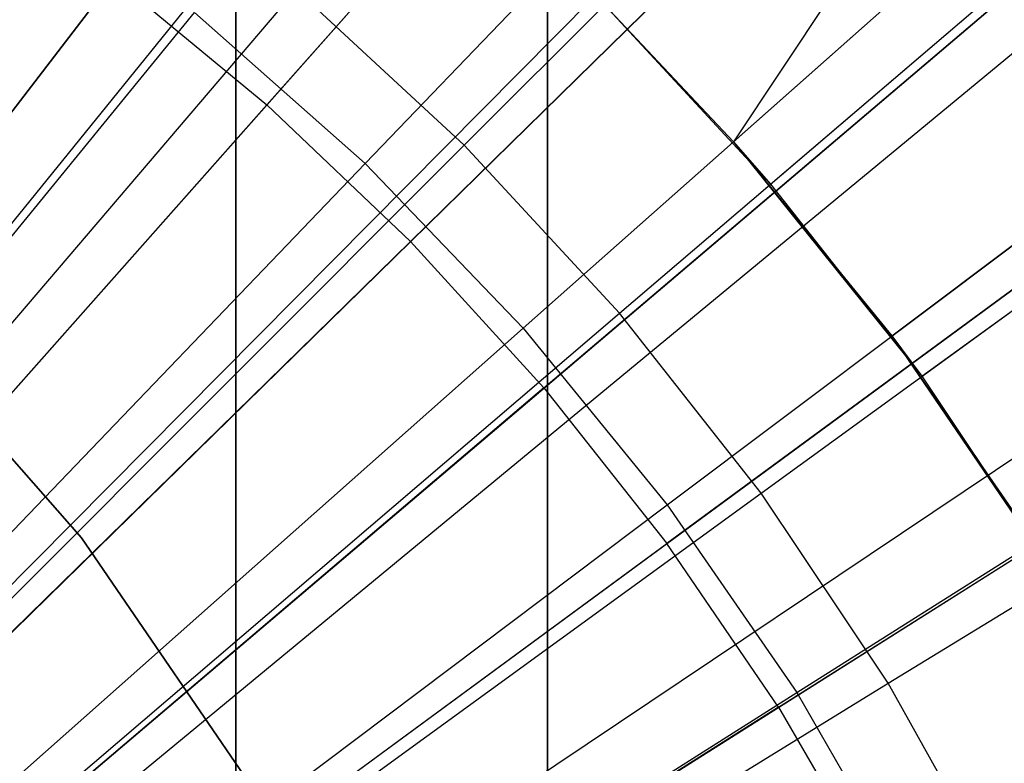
# Model space of a CAD drawing. Extents: x 0.02 to 4.75, y -2.35 to 2.37.
# Tile 93 of 131: x 2.59 to 2.71, y 0.19 to 0.29. Entities that reach past the tile are written whole.
import ezdxf

# ---------------------------------------------------------------- set-up
doc = ezdxf.new("R2010")
doc.units = 0
doc.header["$MEASUREMENT"] = 0
doc.layers.get('0').update_dxf_attribs({"color": 13, "linetype": 'CONTINUOUS'})

# ---------------------------------------------------------------- blocks, each defined once
blk = doc.blocks.new('CTLS_SNOW_BALL_ZWIS_PM_STL')
at = {"color": 0}
for p, q in [((2.49498, 0.15152, 5.27739), (2.92539, 0.71202, 5.06085)), ((2.49498, 0.15152, 5.27739), (2.92539, 0.71202, 5.06085)), ((2.49872, 0.14857, 5.27739), (2.9439, 0.69741, 5.06085)), ((2.49872, 0.14857, 5.27739), (2.9439, 0.69741, 5.06085)), ((2.50473, 0.14347, 5.27739), (2.97361, 0.67221, 5.06085)), ((2.50473, 0.14347, 5.27739), (2.97361, 0.67221, 5.06085)), ((2.51201, 0.13664, 5.27739), (3.00963, 0.63843, 5.06085)), ((2.51201, 0.13664, 5.27739), (3.00963, 0.63843, 5.06085)), ((2.51389, 0.13475, 5.27739), (3.0189, 0.6291, 5.06085)), ((2.51389, 0.13475, 5.27739), (3.0189, 0.6291, 5.06085)), ((2.65679, 0.61563, 48.66497), (2.65679, -2.10133, 48.66497)), ((2.65679, 0.61563, 48.66497), (2.65679, -2.10133, 48.66497)), ((2.61742, 0.58802, 49.64923), (2.61742, -2.07372, 49.64923)), ((2.61742, -2.07372, 48.6256), (2.61742, 0.58802, 48.6256)), ((2.61742, 0.58802, 49.64923), (2.61742, -2.07372, 49.64923)), ((2.61742, -2.07372, 48.6256), (2.61742, 0.58802, 48.6256)), ((2.52241, 0.12541, 5.27739), (3.06103, 0.58291, 5.06085)), ((2.52241, 0.12541, 5.27739), (3.06103, 0.58291, 5.06085)), ((2.52405, 0.12345, 5.27739), (3.06915, 0.5732, 5.06085)), ((2.52405, 0.12345, 5.27739), (3.06915, 0.5732, 5.06085)), ((2.53025, 0.11549, 5.27739), (3.0998, 0.53385, 5.06085)), ((2.53025, 0.11549, 5.27739), (3.0998, 0.53385, 5.06085)), ((2.65679, -2.0163, 49.6886), (2.65679, 0.53059, 49.6886)), ((2.65679, -2.0163, 49.6886), (2.65679, 0.53059, 49.6886)), ((2.53472, 0.10912, 5.27739), (3.12189, 0.50237, 5.06085)), ((2.53472, 0.10912, 5.27739), (3.12189, 0.50237, 5.06085)), ((2.53737, 0.10504, 5.27739), (3.13501, 0.48219, 5.06085)), ((2.53737, 0.10504, 5.27739), (3.13501, 0.48219, 5.06085)), ((2.77926, 0.41899, 5.07313), (2.68031, 0.27028, 5.11908)), ((2.77926, 0.41899, 5.07313), (2.68031, 0.27028, 5.11908)), ((2.64629, 0.26985, 0.52085), (2.7745, 0.39806, 0.55679)), ((2.64629, 0.26985, 0.52085), (2.7745, 0.39806, 0.55679)), ((2.63376, 0.26752, 0.5764), (2.75514, 0.39389, 0.61962)), ((2.63376, 0.26752, 0.5764), (2.75514, 0.39389, 0.61962)), ((2.68031, 0.27028, 5.11908), (2.81094, 0.38601, 5.07313)), ((2.68031, 0.27028, 5.11908), (2.81094, 0.38601, 5.07313)), ((2.68499, 0.26491, 5.18339), (2.82256, 0.3824, 5.14551)), ((2.68499, 0.26491, 5.18339), (2.82256, 0.3824, 5.14551)), ((2.66592, 0.24862, 0.52085), (2.80379, 0.36637, 0.55679)), ((2.66592, 0.24862, 0.52085), (2.80379, 0.36637, 0.55679)), ((2.65373, 0.24673, 0.5764), (2.78488, 0.36293, 0.61962)), ((2.65373, 0.24673, 0.5764), (2.78488, 0.36293, 0.61962)), ((2.70034, 0.24575, 5.11908), (2.83986, 0.35059, 5.07313)), ((2.70034, 0.24575, 5.11908), (2.83986, 0.35059, 5.07313)), ((2.70411, 0.24065, 5.18339), (2.85048, 0.34699, 5.14551)), ((2.70411, 0.24065, 5.18339), (2.85048, 0.34699, 5.14551)), ((2.67854, 0.33947, 5.22283), (2.62134, 0.27497, 5.2439)), ((2.67854, 0.33947, 5.22283), (2.62134, 0.27497, 5.2439)), ((2.68382, 0.22591, 0.52085), (2.83051, 0.33248, 0.55679)), ((2.68382, 0.22591, 0.52085), (2.83051, 0.33248, 0.55679)), ((2.67195, 0.22441, 0.5764), (2.81203, 0.32967, 0.61962)), ((2.67195, 0.22441, 0.5764), (2.81203, 0.32967, 0.61962)), ((2.70109, 0.318, 5.22283), (2.63948, 0.2577, 5.2439)), ((2.70109, 0.318, 5.22283), (2.63948, 0.2577, 5.2439)), ((2.69989, 0.20187, 0.52085), (2.85448, 0.2966, 0.55679)), ((2.69989, 0.20187, 0.52085), (2.85448, 0.2966, 0.55679)), ((2.65636, 0.23919, 5.2439), (2.72207, 0.295, 5.22283)), ((2.65636, 0.23919, 5.2439), (2.72207, 0.295, 5.22283)), ((2.68832, 0.2007, 0.5764), (2.83642, 0.29434, 0.61962)), ((2.68832, 0.2007, 0.5764), (2.83642, 0.29434, 0.61962)), ((2.60202, 0.29091, 5.2439), (2.54881, 0.22162, 5.2621)), ((2.60202, 0.29091, 5.2439), (2.54881, 0.22162, 5.2621)), ((2.60202, 0.29091, 5.2439), (2.62134, 0.27497, 5.2439)), ((2.60202, 0.29091, 5.2439), (2.62134, 0.27497, 5.2439)), ((2.50583, 0.14989, 0.4992), (2.62506, 0.28948, 0.52085)), ((2.50583, 0.14989, 0.4992), (2.62506, 0.28948, 0.52085)), ((2.64629, 0.26985, 0.52085), (2.62506, 0.28948, 0.52085)), ((2.64629, 0.26985, 0.52085), (2.62506, 0.28948, 0.52085)), ((2.66402, 0.28759, 5.18339), (2.68499, 0.26491, 5.18339)), ((2.66402, 0.28759, 5.11908), (2.68031, 0.27028, 5.11908)), ((2.66402, 0.28759, 5.11908), (2.68499, 0.26491, 5.18339)), ((2.66402, 0.28759, 5.18339), (2.68499, 0.26491, 5.18339)), ((2.66402, 0.28759, 5.11908), (2.68499, 0.26491, 5.18339)), ((2.66402, 0.28759, 5.11908), (2.68031, 0.27028, 5.11908)), ((2.49959, 0.14871, 0.54691), (2.61219, 0.28663, 0.5764)), ((2.49959, 0.14871, 0.54691), (2.61219, 0.28663, 0.5764)), ((2.61219, 0.28663, 0.5764), (2.63376, 0.26752, 0.5764)), ((2.61219, 0.28663, 0.5764), (2.63376, 0.26752, 0.5764)), ((2.56337, 0.2096, 5.2621), (2.62134, 0.27497, 5.2439)), ((2.56337, 0.2096, 5.2621), (2.62134, 0.27497, 5.2439)), ((2.63948, 0.2577, 5.2439), (2.62134, 0.27497, 5.2439)), ((2.63948, 0.2577, 5.2439), (2.62134, 0.27497, 5.2439)), ((2.74137, 0.27057, 5.22283), (2.6719, 0.21954, 5.2439)), ((2.74137, 0.27057, 5.22283), (2.6719, 0.21954, 5.2439)), ((2.68031, 0.27028, 5.11908), (2.70034, 0.24575, 5.11908)), ((2.68031, 0.27028, 5.11908), (2.68499, 0.26491, 5.18339)), ((2.68031, 0.27028, 5.11908), (2.70411, 0.24065, 5.18339)), ((2.68031, 0.27028, 5.11908), (2.70411, 0.24065, 5.18339)), ((2.68031, 0.27028, 5.11908), (2.70034, 0.24575, 5.11908)), ((2.68031, 0.27028, 5.11908), (2.68499, 0.26491, 5.18339)), ((2.51648, 0.14005, 0.4992), (2.64629, 0.26985, 0.52085)), ((2.51648, 0.14005, 0.4992), (2.64629, 0.26985, 0.52085)), ((2.66592, 0.24862, 0.52085), (2.64629, 0.26985, 0.52085)), ((2.66592, 0.24862, 0.52085), (2.64629, 0.26985, 0.52085)), ((2.51043, 0.13911, 0.54691), (2.63376, 0.26752, 0.5764)), ((2.51043, 0.13911, 0.54691), (2.63376, 0.26752, 0.5764)), ((2.63376, 0.26752, 0.5764), (2.65373, 0.24673, 0.5764)), ((2.63376, 0.26752, 0.5764), (2.65373, 0.24673, 0.5764)), ((2.68499, 0.26491, 5.18339), (2.70411, 0.24065, 5.18339)), ((2.68499, 0.26491, 5.18339), (2.70411, 0.24065, 5.18339)), ((2.63948, 0.2577, 5.2439), (2.57705, 0.19658, 5.2621)), ((2.63948, 0.2577, 5.2439), (2.57705, 0.19658, 5.2621)), ((2.65636, 0.23919, 5.2439), (2.63948, 0.2577, 5.2439)), ((2.65636, 0.23919, 5.2439), (2.63948, 0.2577, 5.2439)), ((2.52633, 0.1294, 0.4992), (2.66592, 0.24862, 0.52085)), ((2.52633, 0.1294, 0.4992), (2.66592, 0.24862, 0.52085)), ((2.57368, 0.2478, 1.79349), (2.5979, 0.22026, 1.79349)), ((2.5979, 0.22026, 2.87617), (2.57368, 0.2478, 2.87617)), ((2.5979, 0.22026, 2.87617), (2.57368, 0.2478, 2.87617)), ((2.57368, 0.2478, 1.79349), (2.5979, 0.22026, 1.79349)), ((2.68382, 0.22591, 0.52085), (2.66592, 0.24862, 0.52085)), ((2.68382, 0.22591, 0.52085), (2.66592, 0.24862, 0.52085)), ((2.52046, 0.12867, 0.54691), (2.65373, 0.24673, 0.5764)), ((2.52046, 0.12867, 0.54691), (2.65373, 0.24673, 0.5764)), ((2.65373, 0.24673, 0.5764), (2.67195, 0.22441, 0.5764)), ((2.65373, 0.24673, 0.5764), (2.67195, 0.22441, 0.5764)), ((2.70034, 0.24575, 5.11908), (2.70411, 0.24065, 5.18339)), ((2.70034, 0.24575, 5.11908), (2.70411, 0.24065, 5.18339)), ((2.70034, 0.24575, 5.11908), (2.72127, 0.21497, 5.18339)), ((2.70034, 0.24575, 5.11908), (2.72127, 0.21497, 5.18339)), ((2.70034, 0.24575, 5.11908), (2.71834, 0.21968, 5.11908)), ((2.70034, 0.24575, 5.11908), (2.71834, 0.21968, 5.11908)), ((2.686, 0.19884, 5.2439), (2.75891, 0.24484, 5.22283)), ((2.686, 0.19884, 5.2439), (2.75891, 0.24484, 5.22283)), ((2.70411, 0.24065, 5.18339), (2.72127, 0.21497, 5.18339)), ((2.70411, 0.24065, 5.18339), (2.72127, 0.21497, 5.18339)), ((2.65636, 0.23919, 5.2439), (2.58977, 0.18263, 5.2621)), ((2.65636, 0.23919, 5.2439), (2.58977, 0.18263, 5.2621)), ((2.65636, 0.23919, 5.2439), (2.6719, 0.21954, 5.2439)), ((2.65636, 0.23919, 5.2439), (2.6719, 0.21954, 5.2439)), ((2.53531, 0.11801, 0.4992), (2.68382, 0.22591, 0.52085)), ((2.53531, 0.11801, 0.4992), (2.68382, 0.22591, 0.52085)), ((2.69989, 0.20187, 0.52085), (2.68382, 0.22591, 0.52085)), ((2.69989, 0.20187, 0.52085), (2.68382, 0.22591, 0.52085)), ((2.52962, 0.11745, 0.54691), (2.67195, 0.22441, 0.5764)), ((2.52962, 0.11745, 0.54691), (2.67195, 0.22441, 0.5764)), ((2.67195, 0.22441, 0.5764), (2.68832, 0.2007, 0.5764)), ((2.67195, 0.22441, 0.5764), (2.68832, 0.2007, 0.5764)), ((2.5979, 0.22026, 1.79349), (2.61899, 0.18945, 1.79349)), ((2.61899, 0.18945, 2.87617), (2.5979, 0.22026, 2.87617)), ((2.5979, 0.22026, 2.87617), (2.5979, 0.22026, 1.79349)), ((2.61899, 0.18945, 2.87617), (2.5979, 0.22026, 2.87617)), ((2.5979, 0.22026, 1.79349), (2.61899, 0.18945, 1.79349)), ((2.5979, 0.22026, 2.87617), (2.5979, 0.22026, 1.79349)), ((2.60148, 0.16781, 5.2621), (2.6719, 0.21954, 5.2439)), ((2.60148, 0.16781, 5.2621), (2.6719, 0.21954, 5.2439)), ((2.686, 0.19884, 5.2439), (2.6719, 0.21954, 5.2439)), ((2.686, 0.19884, 5.2439), (2.6719, 0.21954, 5.2439)), ((2.54336, 0.10595, 0.4992), (2.69989, 0.20187, 0.52085)), ((2.54336, 0.10595, 0.4992), (2.69989, 0.20187, 0.52085)), ((2.71402, 0.17664, 0.52085), (2.69989, 0.20187, 0.52085)), ((2.71402, 0.17664, 0.52085), (2.69989, 0.20187, 0.52085)), ((2.53784, 0.10554, 0.54691), (2.68832, 0.2007, 0.5764)), ((2.53784, 0.10554, 0.54691), (2.68832, 0.2007, 0.5764)), ((2.68832, 0.2007, 0.5764), (2.70273, 0.17574, 0.5764)), ((2.68832, 0.2007, 0.5764), (2.70273, 0.17574, 0.5764)), ((2.686, 0.19884, 5.2439), (2.61212, 0.15221, 5.2621)), ((2.686, 0.19884, 5.2439), (2.61212, 0.15221, 5.2621)), ((2.686, 0.19884, 5.2439), (2.69861, 0.1772, 5.2439)), ((2.686, 0.19884, 5.2439), (2.69861, 0.1772, 5.2439))]:
    blk.add_line(p, q, dxfattribs=at)

msp = doc.modelspace()

# ---------------------------------------------------------------- block references
at = {"color": 0}
msp.add_blockref('CTLS_SNOW_BALL_ZWIS_PM_STL', (0, 0), dxfattribs=at)

doc.saveas('drawing.dxf')
